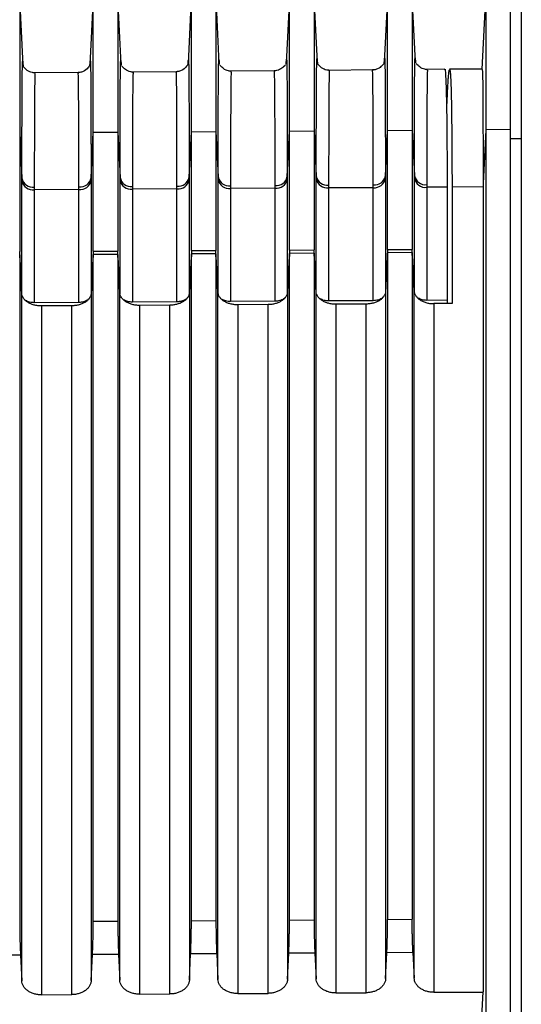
# Model space of a CAD drawing. Header units: millimetres. Extents: x -103 to 103, y -108 to 42.
# Tile 11 of 25: x -51 to -31, y -61 to -20. Entities that reach past the tile are written whole.
import ezdxf

# ---------------------------------------------------------------- set-up
doc = ezdxf.new("R2010")
doc.units = ezdxf.units.MM

msp = doc.modelspace()

# ---------------------------------------------------------------- linework, layer by layer
at = {"color": 7, "linetype": 'Continuous', "lineweight": 25}
for p, q in [((-51.45, -19.545), (-51.45, -29.928)), ((-51.313, -22.322), (-51.45, -19.548)), ((-48.45, -19.522), (-48.588, -22.308)), ((-48.45, -29.911), (-48.45, -19.519)), ((-47.45, -19.51), (-47.45, -29.905)), ((-47.313, -22.288), (-47.45, -19.513)), ((-44.45, -19.487), (-44.588, -22.274)), ((-44.45, -29.887), (-44.45, -19.484)), ((-43.45, -19.476), (-43.45, -29.881)), ((-43.313, -22.254), (-43.45, -19.479)), ((-40.45, -19.452), (-40.588, -22.239)), ((-40.45, -29.864), (-40.45, -19.449)), ((-39.45, -19.441), (-39.45, -29.858)), ((-39.313, -22.219), (-39.45, -19.444)), ((-36.45, -19.417), (-36.588, -22.205)), ((-36.45, -29.84), (-36.45, -19.414)), ((-35.45, -19.406), (-35.45, -29.834)), ((-35.313, -22.185), (-35.45, -19.409)), ((-32.45, -19.38), (-32.603, -22.481)), ((-31, -19.866), (-31, -107)), ((-32.587, -22.481), (-33.922, -22.493)), ((-49.031, -22.624), (-50.861, -22.64)), ((-45.035, -22.59), (-46.861, -22.605)), ((-41.035, -22.555), (-42.861, -22.571)), ((-37.031, -22.52), (-38.861, -22.536)), ((-34.122, -22.494), (-34.861, -22.501)), ((-51.45, -25.083), (-51.359, -26.935)), ((-48.542, -26.923), (-48.45, -25.063)), ((-48.45, -25.063), (-47.45, -25.057)), ((-47.45, -25.057), (-47.359, -26.909)), ((-44.542, -26.896), (-44.45, -25.037)), ((-44.45, -25.037), (-43.45, -25.031)), ((-43.45, -25.031), (-43.359, -26.882)), ((-40.542, -26.87), (-40.45, -25.011)), ((-40.45, -25.011), (-39.45, -25.004)), ((-39.45, -25.004), (-39.359, -26.856)), ((-36.542, -26.844), (-36.45, -24.985)), ((-36.45, -24.985), (-35.45, -24.978)), ((-35.45, -24.978), (-35.359, -26.83)), ((-32.45, -24.958), (-32.559, -27.156)), ((-31.45, -24.952), (-32.45, -24.958)), ((-31, -25.325), (-31.45, -25.325)), ((-34.024, -27.3), (-34.855, -27.305)), ((-49.037, -27.398), (-50.855, -27.41)), ((-45.037, -27.372), (-46.855, -27.384)), ((-41.037, -27.346), (-42.855, -27.358)), ((-37.037, -27.32), (-38.855, -27.331)), ((-51.359, -31.686), (-51.45, -29.928)), ((-51.45, -30.063), (-51.45, -57.256)), ((-51.369, -31.624), (-51.45, -30.063)), ((-48.45, -29.911), (-48.542, -31.675)), ((-48.45, -30.045), (-48.532, -31.617)), ((-48.45, -29.911), (-47.45, -29.905)), ((-47.45, -30.04), (-48.45, -30.045)), ((-48.45, -57.236), (-48.45, -30.045)), ((-47.359, -31.662), (-47.45, -29.905)), ((-47.45, -30.04), (-47.45, -57.23)), ((-47.369, -31.6), (-47.45, -30.04)), ((-44.45, -29.887), (-44.542, -31.652)), ((-44.45, -30.022), (-44.532, -31.593)), ((-44.45, -29.887), (-43.45, -29.881)), ((-43.45, -30.016), (-44.45, -30.022)), ((-44.45, -57.211), (-44.45, -30.022)), ((-43.359, -31.639), (-43.45, -29.881)), ((-43.45, -30.016), (-43.45, -57.204)), ((-43.369, -31.577), (-43.45, -30.016)), ((-40.45, -29.864), (-40.542, -31.628)), ((-40.45, -29.998), (-40.532, -31.57)), ((-40.45, -29.864), (-39.45, -29.858)), ((-39.45, -29.993), (-40.45, -29.998)), ((-40.45, -57.185), (-40.45, -29.998)), ((-39.359, -31.615), (-39.45, -29.858)), ((-39.45, -29.993), (-39.45, -57.179)), ((-39.369, -31.553), (-39.45, -29.993)), ((-36.45, -29.84), (-36.542, -31.605)), ((-36.45, -29.975), (-36.532, -31.546)), ((-36.45, -29.84), (-35.45, -29.834)), ((-35.45, -29.969), (-36.45, -29.975)), ((-36.45, -29.975), (-36.45, -57.16)), ((-35.359, -31.592), (-35.45, -29.834)), ((-35.45, -29.969), (-35.45, -57.153)), ((-35.369, -31.53), (-35.45, -29.969)), ((-49.037, -32), (-50.855, -32.01)), ((-45.037, -31.976), (-46.855, -31.987)), ((-45.324, -32.112), (-46.562, -32.12)), ((-41.037, -31.953), (-42.855, -31.963)), ((-41.324, -32.089), (-42.562, -32.096)), ((-37.037, -31.929), (-38.855, -31.94)), ((-37.324, -32.066), (-38.562, -32.073)), ((-34.017, -31.912), (-34.855, -31.916)), ((-33.816, -32.045), (-34.562, -32.049)), ((-34.017, -31.912), (-34.02, -32.046)), ((-49.324, -32.136), (-50.562, -32.143)), ((-48.45, -57.236), (-47.45, -57.23)), ((-44.45, -57.211), (-43.45, -57.204)), ((-40.45, -57.185), (-39.45, -57.179)), ((-36.45, -57.16), (-35.45, -57.153)), ((-51.418, -58.611), (-52.482, -58.617)), ((-51.418, -58.611), (-51.369, -59.657)), ((-48.532, -59.649), (-48.482, -58.592)), ((-47.418, -58.585), (-48.482, -58.592)), ((-47.418, -58.585), (-47.369, -59.632)), ((-44.532, -59.624), (-44.482, -58.566)), ((-43.418, -58.559), (-44.482, -58.566)), ((-43.418, -58.559), (-43.369, -59.606)), ((-40.532, -59.598), (-40.482, -58.541)), ((-39.418, -58.534), (-40.482, -58.541)), ((-39.418, -58.534), (-39.369, -59.58)), ((-36.532, -59.573), (-36.482, -58.515)), ((-35.418, -58.508), (-36.482, -58.515)), ((-35.418, -58.508), (-35.369, -59.555)), ((-46.562, -60.207), (-45.324, -60.199)), ((-42.562, -60.182), (-41.324, -60.174)), ((-38.562, -60.156), (-37.324, -60.148)), ((-34.562, -60.131), (-32.558, -60.118)), ((-32.607, -61.148), (-32.558, -60.117)), ((-50.562, -60.233), (-49.324, -60.225))]:
    msp.add_line(p, q, dxfattribs=at)
at = {"color": 8, "linetype": 'Continuous', "lineweight": 25}
msp.add_line((-32.558, -27.29), (-33.824, -27.298), dxfattribs=at)
at = {"color": 7, "linetype": 'Continuous', "lineweight": 25}
for centre, radius, start, end in [((-44.99, -26.808), 0.457, 264.047, 348.8214), ((-42.908, -26.792), 0.459, 191.3369, 276.7505), ((-40.99, -26.781), 0.457, 264.0467, 348.821), ((-38.908, -26.766), 0.459, 191.3374, 276.7507), ((-36.99, -26.755), 0.457, 264.0465, 348.8202), ((-34.908, -26.74), 0.459, 191.3379, 276.751), ((-50.908, -26.845), 0.459, 191.336, 276.7499), ((-50.91, -26.955), 0.458, 191.6124, 276.8989), ((-48.99, -26.834), 0.457, 264.0473, 348.8217), ((-48.989, -26.945), 0.456, 263.8921, 348.5481), ((-46.908, -26.818), 0.459, 191.3364, 276.7502), ((-46.91, -26.929), 0.458, 191.6124, 276.8989), ((-44.989, -26.919), 0.456, 263.8921, 348.5481), ((-42.91, -26.903), 0.458, 191.6124, 276.8989), ((-40.989, -26.892), 0.456, 263.8921, 348.5481), ((-38.91, -26.876), 0.458, 191.6124, 276.8989), ((-36.989, -26.866), 0.456, 263.8921, 348.5481), ((-34.91, -26.85), 0.458, 191.6124, 276.8989)]:
    msp.add_arc(centre, radius, start, end, dxfattribs=at)
for points, knots in [([(-32.45, -19.392), (-32.45, -19.453), (-32.45, -19.577), (-32.45, -20.695), (-32.45, -22.425), (-32.45, -24.114), (-32.45, -24.958)], [0, 0, 0, 0, 0.243146, 0.49543, 0.747715, 1, 1, 1, 1]), ([(-31.45, -19.384), (-31.45, -19.444), (-31.45, -19.568), (-31.45, -20.686), (-31.45, -22.418), (-31.45, -24.107), (-31.45, -24.952)], [0, 0, 0, 0, 0.243146, 0.49543, 0.747715, 1, 1, 1, 1]), ([(-51.313, -22.322), (-51.313, -22.324), (-51.312, -22.327), (-51.311, -22.356), (-51.311, -22.372)], [0, 0, 0, 0, 0.430016, 1, 1, 1, 1]), ([(-50.823, -22.64), (-50.842, -22.64), (-50.882, -22.639), (-50.962, -22.625), (-51.11, -22.571), (-51.291, -22.398), (-51.287, -22.397), (-51.284, -22.395)], [0, 0, 0, 0, 0.024871, 0.054359, 0.130987, 0.366959, 1, 1, 1, 1]), ([(-48.614, -22.376), (-48.608, -22.363), (-48.599, -22.343), (-48.74, -22.521), (-48.913, -22.609), (-49.02, -22.62), (-49.069, -22.625)], [0, 0, 0, 0, 0.487996, 0.77975, 0.898479, 1, 1, 1, 1]), ([(-48.59, -22.357), (-48.589, -22.341), (-48.588, -22.313), (-48.588, -22.31), (-48.587, -22.308)], [0, 0, 0, 0, 0.5704829, 1, 1, 1, 1]), ([(-47.313, -22.288), (-47.313, -22.289), (-47.312, -22.293), (-47.311, -22.321), (-47.311, -22.336)], [0, 0, 0, 0, 0.466719, 1, 1, 1, 1]), ([(-46.824, -22.605), (-46.842, -22.605), (-46.883, -22.604), (-46.962, -22.59), (-47.11, -22.535), (-47.291, -22.363), (-47.287, -22.361), (-47.284, -22.36)], [0, 0, 0, 0, 0.024861, 0.054338, 0.130942, 0.366843, 1, 1, 1, 1]), ([(-44.614, -22.341), (-44.608, -22.328), (-44.599, -22.308), (-44.74, -22.486), (-44.913, -22.574), (-45.02, -22.585), (-45.069, -22.59)], [0, 0, 0, 0, 0.487887, 0.779624, 0.898418, 1, 1, 1, 1]), ([(-44.59, -22.321), (-44.589, -22.306), (-44.588, -22.279), (-44.588, -22.275), (-44.587, -22.274)], [0, 0, 0, 0, 0.544184, 1, 1, 1, 1]), ([(-43.313, -22.254), (-43.313, -22.255), (-43.312, -22.258), (-43.311, -22.287), (-43.311, -22.301)], [0, 0, 0, 0, 0.502884, 1, 1, 1, 1]), ([(-42.824, -22.57), (-42.842, -22.57), (-42.883, -22.569), (-42.962, -22.555), (-43.11, -22.501), (-43.291, -22.328), (-43.287, -22.326), (-43.284, -22.325)], [0, 0, 0, 0, 0.024841, 0.054294, 0.130832, 0.366518, 1, 1, 1, 1]), ([(-40.617, -22.311), (-40.614, -22.312), (-40.61, -22.312), (-40.786, -22.482), (-40.932, -22.537), (-41.01, -22.552), (-41.05, -22.554), (-41.069, -22.555)], [0, 0, 0, 0, 0.631243, 0.86875, 0.945654, 0.975166, 1, 1, 1, 1]), ([(-40.59, -22.287), (-40.589, -22.273), (-40.588, -22.244), (-40.588, -22.241), (-40.587, -22.239)], [0, 0, 0, 0, 0.515805, 1, 1, 1, 1]), ([(-39.313, -22.219), (-39.313, -22.221), (-39.312, -22.224), (-39.311, -22.252), (-39.311, -22.265)], [0, 0, 0, 0, 0.538573, 1, 1, 1, 1]), ([(-38.824, -22.535), (-38.842, -22.535), (-38.883, -22.534), (-38.962, -22.52), (-39.11, -22.466), (-39.291, -22.293), (-39.287, -22.291), (-39.285, -22.289)], [0, 0, 0, 0, 0.024821, 0.054249, 0.130721, 0.366192, 1, 1, 1, 1]), ([(-36.617, -22.276), (-36.614, -22.276), (-36.61, -22.277), (-36.786, -22.447), (-36.932, -22.503), (-37.01, -22.518), (-37.05, -22.519), (-37.069, -22.52)], [0, 0, 0, 0, 0.63167, 0.868891, 0.9457, 0.975183, 1, 1, 1, 1]), ([(-36.59, -22.252), (-36.589, -22.238), (-36.588, -22.21), (-36.588, -22.207), (-36.587, -22.205)], [0, 0, 0, 0, 0.476165, 1, 1, 1, 1]), ([(-35.313, -22.185), (-35.313, -22.187), (-35.312, -22.189), (-35.311, -22.218), (-35.311, -22.23)], [0, 0, 0, 0, 0.573786, 1, 1, 1, 1]), ([(-34.824, -22.5), (-34.842, -22.5), (-34.883, -22.499), (-34.962, -22.485), (-35.11, -22.431), (-35.291, -22.258), (-35.288, -22.256), (-35.285, -22.254)], [0, 0, 0, 0, 0.0248, 0.054204, 0.130611, 0.365867, 1, 1, 1, 1]), ([(-34.122, -22.511), (-34.121, -22.506), (-34.108, -22.441), (-34.087, -22.694), (-34.061, -23.295), (-34.042, -24.314), (-34.029, -25.628), (-34.025, -26.748), (-34.024, -27.3)], [0, 0, 0, 0, 0.018765, 0.218984, 0.419199, 0.617355, 0.811523, 1, 1, 1, 1]), ([(-34.039, -24.144), (-34.036, -24.083), (-34.032, -23.964), (-34.024, -23.797), (-34.017, -23.641), (-34.01, -23.496), (-34.004, -23.362), (-33.997, -23.238), (-33.99, -23.124), (-33.984, -23.02), (-33.978, -22.926), (-33.972, -22.842), (-33.966, -22.768), (-33.96, -22.703), (-33.954, -22.647), (-33.949, -22.6), (-33.943, -22.562), (-33.938, -22.531), (-33.935, -22.518), (-33.933, -22.512)], [0, 0, 0, 0, 0.0629333, 0.125353, 0.1872589, 0.2486511, 0.3095296, 0.3698944, 0.4297454, 0.4890827, 0.5479063, 0.6062162, 0.6640123, 0.7212946, 0.7780632, 0.8343181, 0.8900591, 0.9452865, 1, 1, 1, 1]), ([(-33.922, -22.503), (-33.92, -22.5), (-33.913, -22.489), (-33.902, -22.558), (-33.883, -22.765), (-33.861, -23.275), (-33.842, -24.282), (-33.829, -25.603), (-33.825, -26.737), (-33.824, -27.298)], [0, 0, 0, 0, 0.032484, 0.123468, 0.211387, 0.413662, 0.612522, 0.807968, 1, 1, 1, 1]), ([(-32.594, -22.497), (-32.589, -22.529), (-32.578, -22.598), (-32.57, -23.278), (-32.564, -24.295), (-32.56, -25.516), (-32.559, -26.6), (-32.559, -27.156)], [0, 0, 0, 0, 0.201774, 0.4445, 0.61934, 0.804507, 1, 1, 1, 1]), ([(-31.45, -24.952), (-31.45, -25.455), (-31.45, -26.461), (-31.45, -27.981), (-31.45, -29.507), (-31.45, -31.042), (-31.45, -32.584), (-31.45, -34.135), (-31.45, -35.693), (-31.45, -37.259), (-31.45, -38.832), (-31.45, -40.414), (-31.45, -42.003), (-31.45, -43.6), (-31.45, -45.205), (-31.45, -47.221), (-31.45, -49.656), (-31.45, -52.518), (-31.45, -55.403), (-31.45, -58.311), (-31.45, -61.241), (-31.45, -64.194), (-31.45, -67.168), (-31.45, -69.169), (-31.45, -70.169)], [0, 0, 0, 0, 0.035723, 0.071442, 0.107157, 0.142869, 0.178579, 0.214288, 0.249996, 0.285704, 0.321413, 0.357124, 0.392837, 0.428554, 0.464275, 0.5, 0.562513, 0.625014, 0.687507, 0.749996, 0.812486, 0.87498, 0.937483, 1, 1, 1, 1]), ([(-34.024, -27.3), (-34.023, -27.681), (-34.022, -28.445), (-34.02, -29.596), (-34.018, -30.751), (-34.017, -31.525), (-34.017, -31.912)], [0, 0, 0, 0, 0.2500016, 0.5, 0.7499984, 1, 1, 1, 1]), ([(-32.558, -27.289), (-32.558, -27.78), (-32.558, -28.758), (-32.558, -30.234), (-32.558, -31.711), (-32.558, -33.191), (-32.558, -34.673), (-32.558, -36.157), (-32.558, -37.643), (-32.558, -39.131), (-32.558, -40.621), (-32.558, -42.113), (-32.558, -43.606), (-32.558, -45.101), (-32.558, -46.598), (-32.558, -48.096), (-32.558, -49.595), (-32.558, -51.095), (-32.558, -52.596), (-32.558, -54.098), (-32.558, -55.601), (-32.558, -57.105), (-32.558, -58.609), (-32.558, -59.615), (-32.558, -60.117)], [0, 0, 0, 0, 0.0471422, 0.0941236, 0.1409441, 0.1876038, 0.2341027, 0.2804409, 0.3266183, 0.3726349, 0.4184909, 0.4641861, 0.5097206, 0.5550945, 0.6003078, 0.6453603, 0.6902523, 0.7349837, 0.7795544, 0.8239646, 0.8682143, 0.9123034, 0.9562319, 1, 1, 1, 1]), ([(-51.369, -59.657), (-51.369, -59.117), (-51.369, -58.037), (-51.369, -56.426), (-51.369, -54.821), (-51.369, -53.223), (-51.369, -51.633), (-51.369, -50.049), (-51.369, -48.473), (-51.369, -46.904), (-51.369, -45.342), (-51.369, -43.788), (-51.369, -42.241), (-51.369, -40.702), (-51.369, -39.169), (-51.369, -37.645), (-51.369, -36.128), (-51.369, -34.619), (-51.369, -33.116), (-51.369, -32.121), (-51.369, -31.624)], [0, 0, 0, 0, 0.055561, 0.111124, 0.166689, 0.222255, 0.277822, 0.333389, 0.388956, 0.444522, 0.500086, 0.555648, 0.611207, 0.666763, 0.722316, 0.777864, 0.833406, 0.888944, 0.944475, 1, 1, 1, 1]), ([(-50.562, -32.143), (-50.588, -32.143), (-50.64, -32.142), (-50.716, -32.135), (-50.792, -32.123), (-50.889, -32.1), (-51.005, -32.061), (-51.126, -31.996), (-51.227, -31.917), (-51.303, -31.826), (-51.355, -31.728), (-51.364, -31.658), (-51.369, -31.624)], [0, 0, 0, 0, 0.062681, 0.124884, 0.187205, 0.250238, 0.374637, 0.500001, 0.623549, 0.749286, 0.875014, 1, 1, 1, 1]), ([(-48.532, -31.617), (-48.533, -31.634), (-48.536, -31.668), (-48.55, -31.718), (-48.571, -31.767), (-48.607, -31.831), (-48.669, -31.906), (-48.768, -31.985), (-48.888, -32.05), (-49.024, -32.097), (-49.171, -32.129), (-49.273, -32.134), (-49.324, -32.136)], [0, 0, 0, 0, 0.062733, 0.124929, 0.187153, 0.249972, 0.374754, 0.50002, 0.623742, 0.749395, 0.875095, 1, 1, 1, 1]), ([(-48.532, -31.617), (-48.532, -32.114), (-48.532, -33.109), (-48.532, -34.611), (-48.532, -36.121), (-48.532, -37.638), (-48.532, -39.162), (-48.532, -40.694), (-48.532, -42.234), (-48.532, -43.781), (-48.532, -45.335), (-48.532, -46.897), (-48.532, -48.466), (-48.532, -50.042), (-48.532, -51.625), (-48.532, -53.216), (-48.532, -54.813), (-48.532, -56.418), (-48.532, -58.029), (-48.532, -59.109), (-48.532, -59.649)], [0, 0, 0, 0, 0.055525, 0.111056, 0.166594, 0.222137, 0.277685, 0.333237, 0.388793, 0.444353, 0.499915, 0.555479, 0.611045, 0.666611, 0.722178, 0.777745, 0.833311, 0.888876, 0.944439, 1, 1, 1, 1]), ([(-47.369, -59.632), (-47.369, -59.092), (-47.369, -58.012), (-47.369, -56.4), (-47.369, -54.796), (-47.369, -53.198), (-47.369, -51.608), (-47.369, -50.025), (-47.369, -48.448), (-47.369, -46.88), (-47.369, -45.318), (-47.369, -43.764), (-47.369, -42.217), (-47.369, -40.677), (-47.369, -39.145), (-47.369, -37.621), (-47.369, -36.104), (-47.369, -34.595), (-47.369, -33.093), (-47.369, -32.098), (-47.369, -31.6)], [0, 0, 0, 0, 0.0555607, 0.1111238, 0.1666887, 0.222255, 0.2778219, 0.333389, 0.3889557, 0.4445214, 0.5000856, 0.5556476, 0.611207, 0.6667631, 0.7223154, 0.7778633, 0.8334063, 0.8889438, 0.9444752, 1, 1, 1, 1]), ([(-46.562, -32.12), (-46.588, -32.119), (-46.64, -32.119), (-46.716, -32.111), (-46.792, -32.099), (-46.889, -32.077), (-47.005, -32.037), (-47.126, -31.973), (-47.227, -31.894), (-47.303, -31.803), (-47.355, -31.704), (-47.364, -31.635), (-47.369, -31.6)], [0, 0, 0, 0, 0.062681, 0.124884, 0.187205, 0.250238, 0.374637, 0.500001, 0.623549, 0.749286, 0.875014, 1, 1, 1, 1]), ([(-44.532, -31.593), (-44.533, -31.61), (-44.536, -31.644), (-44.55, -31.695), (-44.571, -31.744), (-44.607, -31.808), (-44.669, -31.883), (-44.768, -31.961), (-44.888, -32.026), (-45.024, -32.074), (-45.171, -32.106), (-45.273, -32.11), (-45.324, -32.112)], [0, 0, 0, 0, 0.062733, 0.124929, 0.187153, 0.249972, 0.374754, 0.50002, 0.623742, 0.749395, 0.875095, 1, 1, 1, 1]), ([(-44.532, -31.593), (-44.532, -32.091), (-44.532, -33.086), (-44.532, -34.588), (-44.532, -36.097), (-44.532, -37.614), (-44.532, -39.138), (-44.532, -40.67), (-44.532, -42.209), (-44.532, -43.756), (-44.532, -45.31), (-44.532, -46.872), (-44.532, -48.441), (-44.532, -50.017), (-44.532, -51.6), (-44.532, -53.191), (-44.532, -54.788), (-44.532, -56.393), (-44.532, -58.004), (-44.532, -59.084), (-44.532, -59.624)], [0, 0, 0, 0, 0.055525, 0.111056, 0.166594, 0.222137, 0.277685, 0.333237, 0.388793, 0.444353, 0.499915, 0.555479, 0.611045, 0.666611, 0.722178, 0.777745, 0.833311, 0.888876, 0.944439, 1, 1, 1, 1]), ([(-43.369, -59.606), (-43.369, -59.066), (-43.369, -57.986), (-43.369, -56.375), (-43.369, -54.771), (-43.369, -53.173), (-43.369, -51.583), (-43.369, -50), (-43.369, -48.424), (-43.369, -46.855), (-43.369, -45.294), (-43.369, -43.739), (-43.369, -42.193), (-43.369, -40.653), (-43.369, -39.121), (-43.369, -37.597), (-43.369, -36.08), (-43.369, -34.571), (-43.369, -33.069), (-43.369, -32.074), (-43.369, -31.577)], [0, 0, 0, 0, 0.055561, 0.111124, 0.166689, 0.222255, 0.277822, 0.333389, 0.388956, 0.444521, 0.500086, 0.555648, 0.611207, 0.666763, 0.722315, 0.777863, 0.833406, 0.888944, 0.944475, 1, 1, 1, 1]), ([(-42.562, -32.096), (-42.588, -32.096), (-42.64, -32.095), (-42.716, -32.088), (-42.792, -32.076), (-42.889, -32.054), (-43.005, -32.014), (-43.126, -31.949), (-43.227, -31.87), (-43.303, -31.779), (-43.355, -31.681), (-43.364, -31.611), (-43.369, -31.577)], [0, 0, 0, 0, 0.062681, 0.124884, 0.187205, 0.250238, 0.374637, 0.500001, 0.623549, 0.749286, 0.875014, 1, 1, 1, 1]), ([(-40.532, -31.57), (-40.533, -31.587), (-40.536, -31.621), (-40.55, -31.671), (-40.571, -31.72), (-40.607, -31.784), (-40.669, -31.859), (-40.768, -31.938), (-40.888, -32.003), (-41.024, -32.05), (-41.171, -32.082), (-41.273, -32.087), (-41.324, -32.089)], [0, 0, 0, 0, 0.062733, 0.124929, 0.187153, 0.249972, 0.374754, 0.50002, 0.623742, 0.749395, 0.875095, 1, 1, 1, 1]), ([(-40.532, -31.57), (-40.532, -32.067), (-40.532, -33.062), (-40.532, -34.564), (-40.532, -36.073), (-40.532, -37.59), (-40.532, -39.114), (-40.532, -40.646), (-40.532, -42.185), (-40.532, -43.732), (-40.532, -45.286), (-40.532, -46.847), (-40.532, -48.416), (-40.532, -49.992), (-40.532, -51.575), (-40.532, -53.166), (-40.532, -54.763), (-40.532, -56.367), (-40.532, -57.978), (-40.532, -59.058), (-40.532, -59.598)], [0, 0, 0, 0, 0.055525, 0.111056, 0.166594, 0.222137, 0.277685, 0.333237, 0.388793, 0.444353, 0.499915, 0.555479, 0.611044, 0.666611, 0.722178, 0.777745, 0.833311, 0.888876, 0.944439, 1, 1, 1, 1]), ([(-39.369, -59.58), (-39.369, -59.04), (-39.369, -57.961), (-39.369, -56.35), (-39.369, -54.745), (-39.369, -53.148), (-39.369, -51.558), (-39.369, -49.975), (-39.369, -48.399), (-39.369, -46.83), (-39.369, -45.269), (-39.369, -43.715), (-39.369, -42.168), (-39.369, -40.629), (-39.369, -39.097), (-39.369, -37.573), (-39.369, -36.056), (-39.369, -34.548), (-39.369, -33.046), (-39.369, -32.051), (-39.369, -31.553)], [0, 0, 0, 0, 0.055561, 0.111124, 0.166689, 0.222255, 0.277822, 0.333389, 0.388956, 0.444522, 0.500086, 0.555648, 0.611207, 0.666763, 0.722315, 0.777863, 0.833406, 0.888944, 0.944475, 1, 1, 1, 1]), ([(-38.562, -32.073), (-38.588, -32.072), (-38.64, -32.072), (-38.716, -32.065), (-38.792, -32.053), (-38.889, -32.03), (-39.005, -31.99), (-39.126, -31.926), (-39.227, -31.847), (-39.303, -31.756), (-39.355, -31.657), (-39.364, -31.588), (-39.369, -31.553)], [0, 0, 0, 0, 0.062681, 0.124884, 0.187205, 0.250238, 0.374637, 0.500001, 0.623549, 0.749286, 0.875014, 1, 1, 1, 1]), ([(-36.532, -31.546), (-36.533, -31.563), (-36.536, -31.597), (-36.55, -31.648), (-36.571, -31.697), (-36.607, -31.761), (-36.669, -31.836), (-36.768, -31.914), (-36.888, -31.979), (-37.024, -32.027), (-37.171, -32.059), (-37.273, -32.063), (-37.324, -32.066)], [0, 0, 0, 0, 0.062733, 0.124929, 0.187153, 0.249972, 0.374754, 0.50002, 0.623742, 0.749395, 0.875095, 1, 1, 1, 1]), ([(-36.532, -31.546), (-36.532, -32.044), (-36.532, -33.038), (-36.532, -34.54), (-36.532, -36.049), (-36.532, -37.566), (-36.532, -39.09), (-36.532, -40.622), (-36.532, -42.161), (-36.532, -43.708), (-36.532, -45.262), (-36.532, -46.823), (-36.532, -48.391), (-36.532, -49.967), (-36.532, -51.55), (-36.532, -53.141), (-36.532, -54.738), (-36.532, -56.342), (-36.532, -57.953), (-36.532, -59.033), (-36.532, -59.573)], [0, 0, 0, 0, 0.055525, 0.111056, 0.166594, 0.222137, 0.277685, 0.333237, 0.388793, 0.444353, 0.499915, 0.555479, 0.611045, 0.666611, 0.722178, 0.777745, 0.833311, 0.888876, 0.944439, 1, 1, 1, 1]), ([(-35.369, -59.555), (-35.369, -59.015), (-35.369, -57.935), (-35.369, -56.324), (-35.369, -54.719), (-35.369, -53.122), (-35.369, -51.532), (-35.369, -49.948), (-35.369, -48.373), (-35.369, -46.804), (-35.369, -45.243), (-35.369, -43.689), (-35.369, -42.142), (-35.369, -40.604), (-35.369, -39.072), (-35.369, -37.548), (-35.369, -36.032), (-35.369, -34.523), (-35.369, -33.022), (-35.369, -32.027), (-35.369, -31.53)], [0, 0, 0, 0, 0.055574, 0.111148, 0.166723, 0.222298, 0.277872, 0.333444, 0.389015, 0.444583, 0.500148, 0.555709, 0.611266, 0.666819, 0.722365, 0.777906, 0.833441, 0.888968, 0.944488, 1, 1, 1, 1]), ([(-35.369, -31.53), (-35.367, -31.547), (-35.364, -31.58), (-35.351, -31.631), (-35.33, -31.682), (-35.292, -31.747), (-35.228, -31.823), (-35.125, -31.903), (-34.999, -31.969), (-34.857, -32.017), (-34.71, -32.045), (-34.611, -32.048), (-34.562, -32.049)], [0, 0, 0, 0, 0.0599414, 0.121896, 0.185675, 0.2510434, 0.3751133, 0.5003794, 0.6314384, 0.7598372, 0.8832833, 1, 1, 1, 1]), ([(-50.855, -32.01), (-50.92, -32.006), (-51.049, -31.998), (-51.151, -31.945), (-51.202, -31.918)], [0, 0, 0, 0, 0.506954, 1, 1, 1, 1]), ([(-48.599, -31.813), (-48.627, -31.845), (-48.687, -31.914), (-48.847, -31.983), (-48.974, -31.994), (-49.037, -32)], [0, 0, 0, 0, 0.302692, 0.650465, 1, 1, 1, 1]), ([(-46.855, -31.987), (-46.92, -31.983), (-47.049, -31.974), (-47.151, -31.921), (-47.202, -31.895)], [0, 0, 0, 0, 0.506951, 1, 1, 1, 1]), ([(-44.599, -31.79), (-44.627, -31.822), (-44.687, -31.89), (-44.847, -31.96), (-44.974, -31.971), (-45.037, -31.976)], [0, 0, 0, 0, 0.302694, 0.650465, 1, 1, 1, 1]), ([(-42.855, -31.963), (-42.92, -31.959), (-43.049, -31.951), (-43.151, -31.898), (-43.202, -31.871)], [0, 0, 0, 0, 0.506947, 1, 1, 1, 1]), ([(-40.599, -31.766), (-40.627, -31.798), (-40.687, -31.867), (-40.847, -31.936), (-40.974, -31.947), (-41.037, -31.953)], [0, 0, 0, 0, 0.302695, 0.650466, 1, 1, 1, 1]), ([(-38.855, -31.94), (-38.92, -31.936), (-39.049, -31.927), (-39.151, -31.874), (-39.202, -31.848)], [0, 0, 0, 0, 0.506944, 1, 1, 1, 1]), ([(-36.599, -31.743), (-36.627, -31.775), (-36.687, -31.844), (-36.847, -31.913), (-36.974, -31.924), (-37.037, -31.929)], [0, 0, 0, 0, 0.302696, 0.650467, 1, 1, 1, 1]), ([(-34.855, -31.916), (-34.92, -31.912), (-35.049, -31.904), (-35.152, -31.85), (-35.202, -31.824)], [0, 0, 0, 0, 0.506042, 1, 1, 1, 1]), ([(-51.45, -57.256), (-51.45, -57.278), (-51.45, -57.323), (-51.449, -57.396), (-51.449, -57.474), (-51.447, -57.586), (-51.445, -57.738), (-51.441, -57.91), (-51.438, -58.061), (-51.434, -58.2), (-51.429, -58.343), (-51.424, -58.486), (-51.42, -58.569), (-51.418, -58.611)], [0, 0, 0, 0, 0.060661, 0.120831, 0.181002, 0.241669, 0.370738, 0.499816, 0.587977, 0.676169, 0.784584, 0.891578, 1, 1, 1, 1]), ([(-48.482, -58.592), (-48.481, -58.566), (-48.479, -58.515), (-48.475, -58.432), (-48.472, -58.344), (-48.469, -58.252), (-48.466, -58.148), (-48.462, -58.034), (-48.459, -57.888), (-48.455, -57.718), (-48.452, -57.538), (-48.45, -57.373), (-48.45, -57.282), (-48.45, -57.236)], [0, 0, 0, 0, 0.067708, 0.134403, 0.200757, 0.267454, 0.335168, 0.41765, 0.500105, 0.629711, 0.75933, 0.879664, 1, 1, 1, 1]), ([(-47.45, -57.23), (-47.45, -57.252), (-47.45, -57.297), (-47.449, -57.37), (-47.449, -57.448), (-47.447, -57.56), (-47.445, -57.712), (-47.441, -57.884), (-47.438, -58.036), (-47.434, -58.175), (-47.429, -58.318), (-47.424, -58.461), (-47.42, -58.543), (-47.418, -58.585)], [0, 0, 0, 0, 0.060661, 0.12083, 0.181002, 0.241669, 0.370738, 0.499816, 0.587976, 0.676167, 0.784583, 0.891578, 1, 1, 1, 1]), ([(-44.482, -58.566), (-44.481, -58.541), (-44.479, -58.49), (-44.475, -58.406), (-44.472, -58.319), (-44.469, -58.226), (-44.466, -58.123), (-44.462, -58.009), (-44.459, -57.863), (-44.455, -57.693), (-44.452, -57.512), (-44.45, -57.348), (-44.45, -57.256), (-44.45, -57.211)], [0, 0, 0, 0, 0.067709, 0.134403, 0.200757, 0.267455, 0.335169, 0.417651, 0.500105, 0.629711, 0.75933, 0.879664, 1, 1, 1, 1]), ([(-43.45, -57.204), (-43.45, -57.227), (-43.45, -57.272), (-43.449, -57.345), (-43.449, -57.422), (-43.447, -57.535), (-43.445, -57.687), (-43.441, -57.858), (-43.438, -58.01), (-43.434, -58.149), (-43.429, -58.292), (-43.424, -58.435), (-43.42, -58.518), (-43.418, -58.559)], [0, 0, 0, 0, 0.060661, 0.12083, 0.181002, 0.241669, 0.370738, 0.499816, 0.587975, 0.676165, 0.784582, 0.891577, 1, 1, 1, 1]), ([(-40.482, -58.541), (-40.481, -58.515), (-40.479, -58.464), (-40.475, -58.381), (-40.472, -58.293), (-40.469, -58.201), (-40.466, -58.097), (-40.462, -57.983), (-40.459, -57.837), (-40.455, -57.667), (-40.452, -57.487), (-40.45, -57.322), (-40.45, -57.231), (-40.45, -57.185)], [0, 0, 0, 0, 0.0677091, 0.1344038, 0.2007582, 0.267456, 0.3351706, 0.4176514, 0.5001046, 0.6297106, 0.7593303, 0.8796641, 1, 1, 1, 1]), ([(-39.45, -57.179), (-39.45, -57.201), (-39.45, -57.246), (-39.449, -57.319), (-39.449, -57.397), (-39.447, -57.509), (-39.445, -57.661), (-39.441, -57.833), (-39.438, -57.984), (-39.434, -58.124), (-39.429, -58.267), (-39.424, -58.41), (-39.42, -58.492), (-39.418, -58.534)], [0, 0, 0, 0, 0.0606614, 0.1208304, 0.1810015, 0.2416689, 0.370738, 0.499816, 0.5879745, 0.6761633, 0.7845805, 0.8915763, 1, 1, 1, 1]), ([(-36.482, -58.515), (-36.481, -58.489), (-36.479, -58.439), (-36.475, -58.355), (-36.472, -58.267), (-36.469, -58.175), (-36.466, -58.071), (-36.462, -57.958), (-36.459, -57.811), (-36.455, -57.642), (-36.452, -57.461), (-36.45, -57.296), (-36.45, -57.205), (-36.45, -57.16)], [0, 0, 0, 0, 0.067709, 0.134404, 0.200759, 0.267457, 0.335172, 0.417652, 0.500105, 0.629711, 0.75933, 0.879664, 1, 1, 1, 1]), ([(-35.418, -58.508), (-35.419, -58.483), (-35.421, -58.433), (-35.424, -58.354), (-35.427, -58.275), (-35.43, -58.198), (-35.432, -58.125), (-35.434, -58.057), (-35.436, -57.996), (-35.438, -57.943), (-35.439, -57.897), (-35.44, -57.86), (-35.442, -57.773), (-35.445, -57.635), (-35.448, -57.453), (-35.45, -57.289), (-35.45, -57.198), (-35.45, -57.153)], [0, 0, 0, 0, 0.067013, 0.131121, 0.191667, 0.248087, 0.299924, 0.346819, 0.38851, 0.424814, 0.455614, 0.480841, 0.500461, 0.630579, 0.758587, 0.882311, 1, 1, 1, 1]), ([(-50.562, -60.233), (-50.588, -60.233), (-50.64, -60.232), (-50.716, -60.224), (-50.792, -60.21), (-50.889, -60.186), (-51.005, -60.142), (-51.126, -60.07), (-51.227, -59.983), (-51.303, -59.882), (-51.355, -59.772), (-51.364, -59.695), (-51.369, -59.657)], [0, 0, 0, 0, 0.062685, 0.124891, 0.187212, 0.250238, 0.374654, 0.500004, 0.623563, 0.749297, 0.875027, 1, 1, 1, 1]), ([(-48.532, -59.649), (-48.533, -59.668), (-48.536, -59.706), (-48.55, -59.762), (-48.571, -59.817), (-48.607, -59.887), (-48.67, -59.971), (-48.768, -60.058), (-48.888, -60.13), (-49.024, -60.182), (-49.171, -60.218), (-49.273, -60.223), (-49.324, -60.225)], [0, 0, 0, 0, 0.062693, 0.124916, 0.187238, 0.250225, 0.374728, 0.500017, 0.623711, 0.749382, 0.875073, 1, 1, 1, 1]), ([(-46.562, -60.207), (-46.588, -60.207), (-46.64, -60.206), (-46.716, -60.198), (-46.792, -60.185), (-46.889, -60.16), (-47.005, -60.116), (-47.126, -60.044), (-47.227, -59.957), (-47.303, -59.856), (-47.355, -59.746), (-47.364, -59.67), (-47.369, -59.632)], [0, 0, 0, 0, 0.062685, 0.124891, 0.187212, 0.250238, 0.374654, 0.500004, 0.623563, 0.749297, 0.875027, 1, 1, 1, 1]), ([(-44.532, -59.624), (-44.533, -59.643), (-44.536, -59.681), (-44.55, -59.736), (-44.571, -59.791), (-44.607, -59.862), (-44.67, -59.945), (-44.768, -60.032), (-44.888, -60.104), (-45.024, -60.157), (-45.171, -60.192), (-45.273, -60.197), (-45.324, -60.199)], [0, 0, 0, 0, 0.062693, 0.1249158, 0.1872376, 0.2502247, 0.3747285, 0.5000171, 0.6237111, 0.7493824, 0.8750726, 1, 1, 1, 1]), ([(-42.562, -60.182), (-42.588, -60.181), (-42.64, -60.181), (-42.716, -60.173), (-42.792, -60.159), (-42.889, -60.134), (-43.005, -60.09), (-43.126, -60.019), (-43.227, -59.931), (-43.303, -59.831), (-43.355, -59.721), (-43.364, -59.644), (-43.369, -59.606)], [0, 0, 0, 0, 0.062685, 0.124891, 0.187212, 0.250238, 0.374654, 0.500004, 0.623563, 0.749297, 0.875027, 1, 1, 1, 1]), ([(-40.532, -59.598), (-40.533, -59.617), (-40.536, -59.655), (-40.55, -59.711), (-40.571, -59.766), (-40.607, -59.836), (-40.67, -59.92), (-40.768, -60.006), (-40.888, -60.078), (-41.024, -60.131), (-41.171, -60.167), (-41.273, -60.171), (-41.324, -60.174)], [0, 0, 0, 0, 0.062693, 0.124916, 0.187238, 0.250225, 0.374728, 0.500017, 0.623711, 0.749382, 0.875073, 1, 1, 1, 1]), ([(-38.562, -60.156), (-38.588, -60.156), (-38.64, -60.155), (-38.716, -60.147), (-38.792, -60.134), (-38.889, -60.109), (-39.005, -60.065), (-39.126, -59.993), (-39.227, -59.906), (-39.303, -59.805), (-39.355, -59.695), (-39.364, -59.619), (-39.369, -59.58)], [0, 0, 0, 0, 0.062685, 0.124891, 0.187212, 0.250238, 0.374654, 0.500004, 0.623563, 0.749297, 0.875027, 1, 1, 1, 1]), ([(-36.532, -59.573), (-36.533, -59.592), (-36.536, -59.629), (-36.55, -59.685), (-36.571, -59.74), (-36.607, -59.811), (-36.67, -59.894), (-36.768, -59.981), (-36.888, -60.053), (-37.024, -60.106), (-37.171, -60.141), (-37.273, -60.146), (-37.324, -60.148)], [0, 0, 0, 0, 0.062693, 0.124916, 0.187238, 0.250225, 0.374728, 0.500017, 0.623711, 0.749382, 0.875073, 1, 1, 1, 1]), ([(-34.562, -60.131), (-34.588, -60.13), (-34.64, -60.13), (-34.716, -60.121), (-34.792, -60.108), (-34.889, -60.083), (-35.005, -60.039), (-35.126, -59.968), (-35.227, -59.88), (-35.303, -59.779), (-35.355, -59.67), (-35.364, -59.593), (-35.369, -59.555)], [0, 0, 0, 0, 0.062685, 0.124891, 0.187212, 0.250238, 0.374654, 0.500004, 0.623563, 0.749298, 0.875027, 1, 1, 1, 1])]:
    msp.add_open_spline(points, degree=3, knots=knots, dxfattribs=at)
at = {"color": 8, "linetype": 'Continuous', "lineweight": 25}
for points, knots in [([(-40.587, -22.239), (-40.582, -22.161), (-40.571, -21.997), (-40.56, -22.236), (-40.552, -22.834), (-40.547, -23.821), (-40.543, -25.14), (-40.542, -26.293), (-40.542, -26.87)], [0, 0, 0, 0, 0.157469, 0.326494, 0.494202, 0.663208, 0.831374, 1, 1, 1, 1]), ([(-39.359, -26.856), (-39.358, -26.278), (-39.357, -25.124), (-39.354, -23.804), (-39.348, -22.815), (-39.34, -22.217), (-39.33, -21.978), (-39.319, -22.141), (-39.313, -22.219)], [0, 0, 0, 0, 0.168788, 0.336918, 0.506266, 0.674252, 0.843405, 1, 1, 1, 1]), ([(-36.587, -22.205), (-36.582, -22.126), (-36.571, -21.962), (-36.56, -22.2), (-36.552, -22.798), (-36.547, -23.786), (-36.543, -25.107), (-36.542, -26.265), (-36.542, -26.844)], [0, 0, 0, 0, 0.156507, 0.32572, 0.493584, 0.662493, 0.831141, 1, 1, 1, 1]), ([(-35.359, -26.83), (-35.358, -26.25), (-35.357, -25.094), (-35.354, -23.77), (-35.348, -22.78), (-35.34, -22.181), (-35.33, -21.943), (-35.319, -22.107), (-35.313, -22.185)], [0, 0, 0, 0, 0.168926, 0.337196, 0.506683, 0.674806, 0.844102, 1, 1, 1, 1]), ([(-51.359, -26.935), (-51.358, -26.361), (-51.357, -25.215), (-51.354, -23.903), (-51.348, -22.921), (-51.34, -22.324), (-51.33, -22.083), (-51.319, -22.244), (-51.313, -22.322)], [0, 0, 0, 0, 0.16837, 0.336079, 0.505009, 0.672579, 0.8413, 1, 1, 1, 1]), ([(-48.587, -22.308), (-48.582, -22.229), (-48.571, -22.067), (-48.56, -22.307), (-48.552, -22.903), (-48.547, -23.885), (-48.543, -25.198), (-48.542, -26.348), (-48.542, -26.923)], [0, 0, 0, 0, 0.158498, 0.327308, 0.494773, 0.663265, 0.831534, 1, 1, 1, 1]), ([(-47.359, -26.909), (-47.358, -26.333), (-47.357, -25.185), (-47.354, -23.87), (-47.348, -22.886), (-47.34, -22.288), (-47.33, -22.048), (-47.319, -22.21), (-47.313, -22.288)], [0, 0, 0, 0, 0.16851, 0.336359, 0.505429, 0.673138, 0.842004, 1, 1, 1, 1]), ([(-44.587, -22.274), (-44.582, -22.195), (-44.571, -22.032), (-44.56, -22.273), (-44.552, -22.87), (-44.547, -23.856), (-44.543, -25.172), (-44.542, -26.321), (-44.542, -26.896)], [0, 0, 0, 0, 0.15851, 0.327249, 0.494902, 0.663908, 0.831593, 1, 1, 1, 1]), ([(-43.359, -26.882), (-43.358, -26.306), (-43.357, -25.155), (-43.354, -23.837), (-43.348, -22.85), (-43.34, -22.252), (-43.33, -22.013), (-43.319, -22.175), (-43.313, -22.254)], [0, 0, 0, 0, 0.168649, 0.336639, 0.505848, 0.673696, 0.842705, 1, 1, 1, 1]), ([(-50.822, -22.68), (-50.824, -22.67), (-50.831, -22.63), (-50.839, -22.965), (-50.847, -23.78), (-50.853, -25.175), (-50.854, -26.575), (-50.855, -27.301)], [0, 0, 0, 0, 0.070901, 0.275569, 0.498647, 0.740128, 1, 1, 1, 1]), ([(-49.037, -27.288), (-49.038, -26.562), (-49.039, -25.16), (-49.044, -23.765), (-49.053, -22.948), (-49.061, -22.612), (-49.068, -22.654), (-49.07, -22.666)], [0, 0, 0, 0, 0.258577, 0.498858, 0.720831, 0.924488, 1, 1, 1, 1]), ([(-46.822, -22.645), (-46.824, -22.634), (-46.831, -22.594), (-46.839, -22.929), (-46.847, -23.745), (-46.853, -25.143), (-46.854, -26.546), (-46.855, -27.274)], [0, 0, 0, 0, 0.070065, 0.274881, 0.498148, 0.739858, 1, 1, 1, 1]), ([(-45.037, -27.262), (-45.038, -26.533), (-45.039, -25.128), (-45.044, -23.73), (-45.053, -22.912), (-45.061, -22.577), (-45.068, -22.619), (-45.07, -22.631)], [0, 0, 0, 0, 0.258834, 0.499333, 0.721486, 0.925284, 1, 1, 1, 1]), ([(-42.822, -22.61), (-42.824, -22.599), (-42.831, -22.558), (-42.839, -22.893), (-42.847, -23.71), (-42.853, -25.11), (-42.854, -26.518), (-42.855, -27.248)], [0, 0, 0, 0, 0.069245, 0.274208, 0.497661, 0.739595, 1, 1, 1, 1]), ([(-41.037, -27.236), (-41.038, -26.505), (-41.039, -25.096), (-41.044, -23.694), (-41.053, -22.877), (-41.061, -22.543), (-41.068, -22.584), (-41.069, -22.595)], [0, 0, 0, 0, 0.260451, 0.502433, 0.725935, 0.930947, 1, 1, 1, 1]), ([(-38.822, -22.575), (-38.824, -22.564), (-38.831, -22.523), (-38.839, -22.857), (-38.847, -23.675), (-38.853, -25.078), (-38.854, -26.49), (-38.855, -27.222)], [0, 0, 0, 0, 0.068428, 0.273537, 0.497175, 0.739333, 1, 1, 1, 1]), ([(-37.037, -27.209), (-37.038, -26.477), (-37.039, -25.064), (-37.044, -23.659), (-37.053, -22.841), (-37.061, -22.507), (-37.068, -22.549), (-37.069, -22.56)], [0, 0, 0, 0, 0.260715, 0.502922, 0.726611, 0.931771, 1, 1, 1, 1]), ([(-34.822, -22.54), (-34.824, -22.529), (-34.831, -22.487), (-34.839, -22.821), (-34.847, -23.639), (-34.853, -25.046), (-34.854, -26.462), (-34.855, -27.196)], [0, 0, 0, 0, 0.06763, 0.272884, 0.496703, 0.739078, 1, 1, 1, 1])]:
    msp.add_open_spline(points, degree=3, knots=knots, dxfattribs=at)
at = {"color": 7, "linetype": 'Continuous', "lineweight": 25}
for points in [[(-32.45, -24.958), (-32.45, -37.675), (-32.45, -51.253), (-32.45, -65.596)], [(-44.542, -26.896), (-44.542, -26.934), (-44.542, -26.972), (-44.542, -27.009)], [(-43.359, -26.995), (-43.359, -26.957), (-43.359, -26.92), (-43.359, -26.882)], [(-40.542, -26.87), (-40.542, -26.908), (-40.542, -26.945), (-40.542, -26.983)], [(-39.359, -26.969), (-39.359, -26.931), (-39.359, -26.894), (-39.359, -26.856)], [(-36.542, -26.844), (-36.542, -26.881), (-36.542, -26.919), (-36.542, -26.957)], [(-35.359, -26.942), (-35.359, -26.905), (-35.359, -26.867), (-35.359, -26.83)], [(-51.359, -27.047), (-51.359, -27.01), (-51.359, -26.972), (-51.359, -26.935)], [(-51.359, -31.686), (-51.359, -30.127), (-51.359, -28.581), (-51.359, -27.047)], [(-50.855, -27.301), (-50.855, -27.337), (-50.855, -27.373), (-50.855, -27.41)], [(-49.037, -27.398), (-49.037, -27.361), (-49.037, -27.325), (-49.037, -27.288)], [(-48.542, -26.923), (-48.542, -26.96), (-48.542, -26.998), (-48.542, -27.035)], [(-48.542, -27.035), (-48.542, -28.57), (-48.542, -30.116), (-48.542, -31.675)], [(-47.359, -27.021), (-47.359, -26.984), (-47.359, -26.946), (-47.359, -26.909)], [(-47.359, -31.662), (-47.359, -30.103), (-47.359, -28.556), (-47.359, -27.021)], [(-46.855, -27.274), (-46.855, -27.311), (-46.855, -27.347), (-46.855, -27.384)], [(-45.037, -27.372), (-45.037, -27.335), (-45.037, -27.298), (-45.037, -27.262)], [(-44.542, -27.009), (-44.542, -28.544), (-44.542, -30.092), (-44.542, -31.652)], [(-43.359, -31.639), (-43.359, -30.078), (-43.359, -28.53), (-43.359, -26.995)], [(-42.855, -27.248), (-42.855, -27.284), (-42.855, -27.321), (-42.855, -27.358)], [(-41.037, -27.346), (-41.037, -27.309), (-41.037, -27.272), (-41.037, -27.236)], [(-40.542, -26.983), (-40.542, -28.519), (-40.542, -30.067), (-40.542, -31.628)], [(-39.359, -31.615), (-39.359, -30.054), (-39.359, -28.505), (-39.359, -26.969)], [(-38.855, -27.222), (-38.855, -27.258), (-38.855, -27.295), (-38.855, -27.331)], [(-37.037, -27.32), (-37.037, -27.283), (-37.037, -27.246), (-37.037, -27.209)], [(-36.542, -26.957), (-36.542, -28.494), (-36.542, -30.043), (-36.542, -31.605)], [(-35.359, -31.592), (-35.359, -30.03), (-35.359, -28.48), (-35.359, -26.942)], [(-34.855, -27.196), (-34.855, -27.232), (-34.855, -27.268), (-34.855, -27.305)], [(-33.824, -27.298), (-33.821, -28.867), (-33.819, -30.45), (-33.816, -32.045)], [(-32.559, -27.156), (-32.559, -27.2), (-32.559, -27.245), (-32.558, -27.289)], [(-50.855, -27.41), (-50.855, -28.931), (-50.855, -30.465), (-50.855, -32.01)], [(-49.037, -32), (-49.037, -30.454), (-49.037, -28.92), (-49.037, -27.398)], [(-46.855, -27.384), (-46.855, -28.906), (-46.855, -30.44), (-46.855, -31.987)], [(-45.037, -31.976), (-45.037, -30.429), (-45.037, -28.894), (-45.037, -27.372)], [(-42.855, -27.358), (-42.855, -28.881), (-42.855, -30.416), (-42.855, -31.963)], [(-41.037, -31.953), (-41.037, -30.405), (-41.037, -28.869), (-41.037, -27.346)], [(-38.855, -27.331), (-38.855, -28.855), (-38.855, -30.391), (-38.855, -31.94)], [(-37.037, -31.929), (-37.037, -30.38), (-37.037, -28.844), (-37.037, -27.32)], [(-34.855, -27.305), (-34.855, -28.83), (-34.855, -30.367), (-34.855, -31.916)], [(-46.562, -32.12), (-46.562, -41.082), (-46.562, -50.455), (-46.562, -60.207)], [(-45.324, -60.199), (-45.324, -50.448), (-45.324, -41.075), (-45.324, -32.112)], [(-42.562, -32.096), (-42.562, -41.058), (-42.562, -50.431), (-42.562, -60.182)], [(-41.324, -60.174), (-41.324, -50.423), (-41.324, -41.051), (-41.324, -32.089)], [(-38.562, -32.073), (-38.562, -41.034), (-38.562, -50.406), (-38.562, -60.156)], [(-37.324, -60.148), (-37.324, -50.398), (-37.324, -41.027), (-37.324, -32.066)], [(-34.562, -32.049), (-34.562, -41.01), (-34.562, -50.381), (-34.562, -60.131)], [(-50.562, -32.143), (-50.562, -41.106), (-50.562, -50.48), (-50.562, -60.233)], [(-49.324, -60.225), (-49.324, -50.473), (-49.324, -41.099), (-49.324, -32.136)]]:
    msp.add_open_spline(points, degree=3, dxfattribs=at)

doc.saveas('drawing.dxf')
